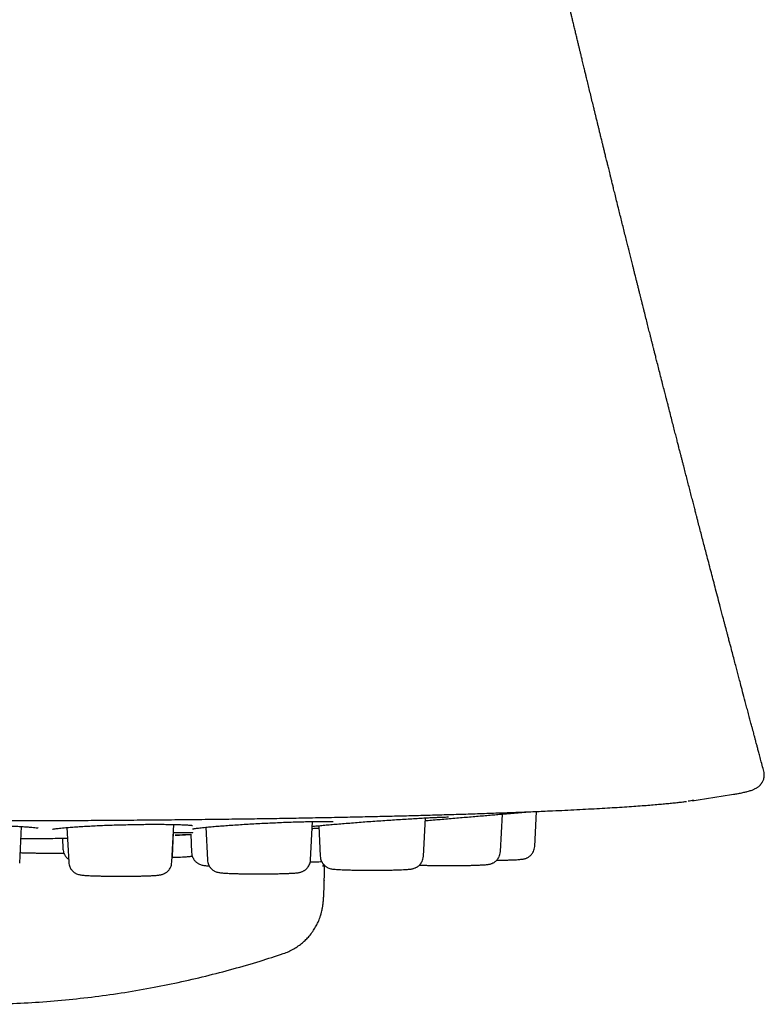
# Model space of a CAD drawing. Header units: millimetres. Extents: x 8 to 738, y 5 to 761.
# Tile 5 of 77: x 452 to 468, y 229 to 251. Entities that reach past the tile are written whole.
import ezdxf

# ---------------------------------------------------------------- set-up
doc = ezdxf.new("R2010")
doc.units = ezdxf.units.MM

msp = doc.modelspace()

# ---------------------------------------------------------------- linework, layer by layer
at = {"color": 7, "linetype": 'Continuous', "lineweight": 30}
for p, q in [((468.247, 233.857), (468.247, 233.857)), ((460.599, 231.945), (460.644, 232.807)), ((462.33, 232.049), (462.374, 232.893)), ((463.102, 232.167), (463.143, 232.952)), ((451.526, 231.793), (451.569, 232.613)), ((452.588, 232.591), (452.629, 231.811)), ((454.946, 231.811), (454.99, 232.66)), ((455.707, 232.597), (455.745, 231.863)), ((458.062, 231.863), (458.108, 232.726)), ((458.099, 232.564), (458.111, 232.565)), ((458.246, 232.632), (458.282, 231.945)), ((452.487, 232.352), (452.499, 232.106)), ((454.957, 231.949), (454.985, 232.477)), ((455.369, 232.44), (455.391, 232.026)), ((454.951, 231.91), (454.957, 231.949)), ((458.344, 231.777), (458.341, 231.716)), ((458.37, 231.399), (458.371, 231.394))]:
    msp.add_line(p, q, dxfattribs=at)
for points, knots in [([(468.249, 233.857), (468.243, 233.877), (468.225, 233.947), (468.195, 234.059), (468.161, 234.187), (468.132, 234.296), (468.108, 234.386), (468.089, 234.457), (468.074, 234.511), (468.063, 234.555), (468.053, 234.591), (468.044, 234.626), (468.033, 234.665), (468.021, 234.713), (468.005, 234.772), (467.985, 234.848), (467.959, 234.942), (467.929, 235.056), (467.896, 235.179), (467.863, 235.304), (467.823, 235.457), (467.776, 235.633), (467.728, 235.813), (467.69, 235.959), (467.657, 236.082), (467.625, 236.205), (467.59, 236.337), (467.552, 236.481), (467.517, 236.614), (467.486, 236.731), (467.461, 236.825), (467.438, 236.912), (467.419, 236.986), (467.403, 237.048), (467.39, 237.097), (467.378, 237.139), (467.365, 237.19), (467.347, 237.26), (467.322, 237.356), (467.292, 237.469), (467.235, 237.684), (467.157, 237.982), (467.058, 238.361), (466.982, 238.655), (466.924, 238.875), (466.886, 239.021), (466.848, 239.167), (466.811, 239.31), (466.78, 239.43), (466.755, 239.525), (466.738, 239.593), (466.723, 239.651), (466.709, 239.703), (466.696, 239.756), (466.676, 239.831), (466.65, 239.932), (466.618, 240.054), (466.585, 240.184), (466.551, 240.315), (466.517, 240.447), (466.483, 240.579), (466.454, 240.693), (466.429, 240.789), (466.409, 240.866), (466.391, 240.934), (466.377, 240.989), (466.366, 241.032), (466.355, 241.074), (466.341, 241.129), (466.322, 241.204), (466.297, 241.3), (466.268, 241.415), (466.235, 241.544), (466.199, 241.683), (466.161, 241.833), (466.129, 241.959), (466.104, 242.054), (466.09, 242.111), (466.078, 242.157), (466.068, 242.195), (466.06, 242.229), (466.05, 242.266), (466.038, 242.315), (466.023, 242.373), (466.007, 242.436), (465.99, 242.501), (465.965, 242.601), (465.932, 242.731), (465.892, 242.886), (465.857, 243.023), (465.828, 243.14), (465.806, 243.226), (465.791, 243.284), (465.781, 243.325), (465.769, 243.37), (465.755, 243.426), (465.738, 243.494), (465.719, 243.567), (465.696, 243.659), (465.668, 243.769), (465.635, 243.9), (465.6, 244.04), (465.57, 244.16), (465.546, 244.254), (465.531, 244.314), (465.519, 244.362), (465.509, 244.401), (465.5, 244.437), (465.489, 244.48), (465.475, 244.536), (465.458, 244.606), (465.438, 244.685), (465.417, 244.766), (465.398, 244.843), (465.38, 244.914), (465.361, 244.99), (465.342, 245.068), (465.322, 245.147), (465.299, 245.237), (465.273, 245.34), (465.243, 245.461), (465.214, 245.578), (465.184, 245.697), (465.154, 245.821), (465.12, 245.955), (465.085, 246.096), (465.05, 246.236), (465.016, 246.375), (464.98, 246.521), (464.943, 246.669), (464.907, 246.814), (464.881, 246.917), (464.865, 246.985), (464.855, 247.025), (464.843, 247.072), (464.829, 247.131), (464.812, 247.199), (464.794, 247.269), (464.778, 247.336), (464.764, 247.394), (464.751, 247.447), (464.739, 247.494), (464.728, 247.54), (464.715, 247.591), (464.698, 247.659), (464.678, 247.741), (464.657, 247.829), (464.638, 247.907), (464.621, 247.974), (464.607, 248.032), (464.594, 248.085), (464.58, 248.142), (464.564, 248.208), (464.546, 248.283), (464.527, 248.36), (464.506, 248.443), (464.486, 248.525), (464.467, 248.606), (464.448, 248.683), (464.424, 248.78), (464.394, 248.903), (464.36, 249.045), (464.326, 249.185), (464.294, 249.316), (464.267, 249.425), (464.245, 249.517), (464.223, 249.61), (464.197, 249.715), (464.171, 249.825), (464.147, 249.924), (464.127, 250.008), (464.109, 250.081), (464.091, 250.155), (464.072, 250.236), (464.049, 250.328), (464.026, 250.426), (464.001, 250.528), (463.977, 250.631), (463.953, 250.731), (463.931, 250.823), (463.911, 250.904), (463.893, 250.979), (463.876, 251.051), (463.858, 251.127), (463.839, 251.207), (463.819, 251.291), (463.799, 251.373), (463.78, 251.454), (463.761, 251.532), (463.743, 251.61), (463.723, 251.694), (463.699, 251.794), (463.672, 251.91), (463.643, 252.032), (463.615, 252.147), (463.591, 252.25), (463.57, 252.338), (463.552, 252.414), (463.536, 252.481), (463.52, 252.55), (463.501, 252.629), (463.476, 252.736), (463.447, 252.861), (463.415, 252.996), (463.387, 253.118), (463.362, 253.223), (463.339, 253.322), (463.316, 253.42), (463.291, 253.526), (463.267, 253.631), (463.245, 253.726), (463.225, 253.812), (463.206, 253.891), (463.187, 253.971), (463.168, 254.054), (463.148, 254.141), (463.126, 254.235), (463.104, 254.33), (463.083, 254.42), (463.065, 254.5), (463.048, 254.574), (463.03, 254.649), (463.011, 254.733), (462.993, 254.811), (462.982, 254.861), (462.977, 254.879)], [0, 0, 0, 0, 0.0028901, 0.0099254, 0.0160604, 0.0212913, 0.0255459, 0.0289229, 0.0314245, 0.0333664, 0.0352062, 0.0366244, 0.0383934, 0.0406875, 0.0435078, 0.0468551, 0.0515695, 0.0570474, 0.0631709, 0.0691503, 0.0748403, 0.08517, 0.0943698, 0.1005827, 0.1061664, 0.1119286, 0.1182522, 0.1251397, 0.1325941, 0.1372534, 0.1419415, 0.146083, 0.1496293, 0.1525788, 0.1549306, 0.1567016, 0.1586007, 0.1621644, 0.1667371, 0.172319, 0.1783558, 0.1975634, 0.2150168, 0.2325797, 0.2395706, 0.2465416, 0.2534926, 0.2604235, 0.2669934, 0.2707137, 0.2739607, 0.2767335, 0.2790312, 0.2813511, 0.2843665, 0.289715, 0.2957726, 0.3019251, 0.3081728, 0.3145097, 0.3208149, 0.3270414, 0.3308378, 0.3346041, 0.3380337, 0.3406201, 0.3423545, 0.3441729, 0.3467539, 0.3501198, 0.3548995, 0.3605031, 0.3666228, 0.3732567, 0.380407, 0.3880707, 0.3912463, 0.3939493, 0.3961791, 0.3979348, 0.3992865, 0.4010536, 0.4033155, 0.4061565, 0.409342, 0.412443, 0.4154505, 0.4236211, 0.4310029, 0.4375821, 0.4431753, 0.4477129, 0.4497959, 0.4515452, 0.4535108, 0.4562031, 0.4596034, 0.4631835, 0.4667085, 0.4727442, 0.4788189, 0.4854533, 0.4926743, 0.4960002, 0.4988539, 0.5011761, 0.502966, 0.5043615, 0.5063269, 0.5090484, 0.5123737, 0.5163534, 0.5202944, 0.5239599, 0.5273492, 0.5304619, 0.5347928, 0.5384431, 0.5417893, 0.5475663, 0.5531958, 0.5590953, 0.564257, 0.5701303, 0.5767097, 0.5834878, 0.5901642, 0.5967385, 0.6032039, 0.6110167, 0.6178827, 0.6238847, 0.6257403, 0.6275186, 0.6296225, 0.632415, 0.6358897, 0.6393626, 0.6423889, 0.6453541, 0.6477439, 0.6499394, 0.6520461, 0.6542754, 0.6572515, 0.6616923, 0.6659727, 0.6697006, 0.6728916, 0.6755263, 0.6778981, 0.6804277, 0.6836462, 0.6873939, 0.691073, 0.6946276, 0.6991849, 0.7028349, 0.7060815, 0.7101241, 0.7166863, 0.7235859, 0.7303499, 0.73668, 0.7422193, 0.745808, 0.7498439, 0.7553817, 0.7608545, 0.7655164, 0.7694365, 0.7727285, 0.7759617, 0.779911, 0.7843049, 0.7889945, 0.7939292, 0.7987413, 0.8037199, 0.8081046, 0.8118641, 0.8152642, 0.8187095, 0.8221557, 0.8260996, 0.8300662, 0.8340341, 0.8377666, 0.8416152, 0.8451169, 0.848922, 0.8535627, 0.8593317, 0.8653048, 0.8709498, 0.8757546, 0.8798923, 0.8834693, 0.8865014, 0.8895147, 0.8932612, 0.8977359, 0.9047185, 0.9110148, 0.9168283, 0.9221415, 0.9259417, 0.9307978, 0.9360489, 0.9410601, 0.9456827, 0.9495447, 0.953244, 0.9569751, 0.9608765, 0.9649469, 0.9693984, 0.974162, 0.9784647, 0.9821667, 0.9855575, 0.9888982, 0.9928856, 0.9973709, 1, 1, 1, 1]), ([(467.664, 233.355), (467.677, 233.357), (467.709, 233.362), (467.755, 233.371), (467.803, 233.382), (467.844, 233.391), (467.883, 233.401), (467.924, 233.412), (467.965, 233.426), (467.999, 233.438), (468.029, 233.451), (468.059, 233.465), (468.088, 233.482), (468.114, 233.499), (468.134, 233.515), (468.151, 233.53), (468.165, 233.544), (468.176, 233.556), (468.185, 233.566), (468.193, 233.575), (468.199, 233.584), (468.206, 233.594), (468.216, 233.61), (468.228, 233.632), (468.241, 233.663), (468.253, 233.703), (468.26, 233.751), (468.26, 233.805), (468.253, 233.839), (468.249, 233.857)], [0, 0, 0, 0, 0.041422, 0.110753, 0.175277, 0.234946, 0.289791, 0.370182, 0.445014, 0.514268, 0.557363, 0.604483, 0.655856, 0.688097, 0.718715, 0.745894, 0.769626, 0.78531, 0.799015, 0.810744, 0.820502, 0.82863, 0.839848, 0.855694, 0.876162, 0.901211, 0.930754, 0.964651, 1, 1, 1, 1]), ([(466.684, 233.203), (466.679, 233.202), (466.64, 233.195), (466.59, 233.188), (466.547, 233.183)], [0, 0, 0, 0, 0.123327, 1, 1, 1, 1]), ([(466.635, 233.195), (466.696, 233.204), (467.009, 233.25), (467.321, 233.3), (467.571, 233.339)], [0, 0, 0, 0, 0.197025, 1, 1, 1, 1]), ([(467.571, 233.339), (467.589, 233.342), (467.621, 233.347), (467.646, 233.352), (467.658, 233.354)], [0, 0, 0, 0, 0.532357, 1, 1, 1, 1]), ([(434.13, 233.194), (434.141, 233.192), (434.171, 233.188), (434.222, 233.181), (434.283, 233.173), (434.352, 233.165), (434.429, 233.157), (434.514, 233.148), (434.61, 233.138), (434.737, 233.125), (434.901, 233.11), (435.108, 233.093), (435.336, 233.076), (435.573, 233.059), (435.816, 233.043), (436.062, 233.029), (436.326, 233.014), (436.607, 232.999), (436.906, 232.984), (437.217, 232.97), (437.54, 232.955), (437.874, 232.942), (438.224, 232.928), (438.592, 232.915), (438.986, 232.902), (439.406, 232.889), (439.854, 232.875), (440.319, 232.863), (440.799, 232.85), (441.291, 232.839), (441.782, 232.828), (442.272, 232.818), (442.759, 232.809), (443.252, 232.801), (443.751, 232.793), (444.265, 232.785), (444.795, 232.778), (445.339, 232.772), (445.886, 232.766), (446.436, 232.761), (446.989, 232.757), (447.532, 232.753), (448.066, 232.75), (448.589, 232.748), (449.112, 232.746), (449.634, 232.745), (450.165, 232.745), (450.704, 232.745), (451.251, 232.746), (451.794, 232.747), (452.334, 232.749), (452.868, 232.751), (453.43, 232.755), (454.017, 232.759), (454.631, 232.764), (455.242, 232.77), (455.818, 232.777), (456.359, 232.783), (456.866, 232.791), (457.369, 232.798), (457.866, 232.807), (458.357, 232.816), (458.832, 232.825), (459.291, 232.835), (459.734, 232.845), (460.169, 232.856), (460.596, 232.867), (461.022, 232.879), (461.448, 232.891), (461.87, 232.905), (462.28, 232.919), (462.678, 232.934), (463.063, 232.949), (463.407, 232.963), (463.713, 232.977), (463.985, 232.99), (464.247, 233.004), (464.497, 233.017), (464.733, 233.031), (464.958, 233.044), (465.172, 233.058), (465.374, 233.072), (465.558, 233.086), (465.726, 233.099), (465.879, 233.112), (466.017, 233.124), (466.146, 233.136), (466.266, 233.149), (466.376, 233.161), (466.457, 233.171), (466.5, 233.176), (466.513, 233.178)], [0, 0, 0, 0, 0.002872, 0.007327, 0.012242, 0.017618, 0.023456, 0.029754, 0.036514, 0.043737, 0.055595, 0.067726, 0.080129, 0.092806, 0.103776, 0.114943, 0.126306, 0.137866, 0.149622, 0.161575, 0.173025, 0.18465, 0.196449, 0.208423, 0.220572, 0.233648, 0.246921, 0.260383, 0.273865, 0.28729, 0.300659, 0.313212, 0.325715, 0.338168, 0.350572, 0.362925, 0.375972, 0.388963, 0.401898, 0.414776, 0.427598, 0.440364, 0.452349, 0.464284, 0.476169, 0.488004, 0.499789, 0.512233, 0.524622, 0.536954, 0.54923, 0.561449, 0.573613, 0.587879, 0.602171, 0.616542, 0.630992, 0.643315, 0.655694, 0.66813, 0.680622, 0.693171, 0.705777, 0.717715, 0.729702, 0.741741, 0.75383, 0.765969, 0.778899, 0.791886, 0.80493, 0.81803, 0.831187, 0.844401, 0.854824, 0.865282, 0.875774, 0.886291, 0.896585, 0.90656, 0.917078, 0.927216, 0.936974, 0.946353, 0.955353, 0.963974, 0.972215, 0.980843, 0.989012, 0.996722, 1, 1, 1, 1]), ([(458.102, 232.617), (458.117, 232.619), (458.15, 232.622), (458.213, 232.629), (458.3, 232.637), (458.411, 232.648), (458.549, 232.66), (458.699, 232.673), (458.859, 232.686), (459.026, 232.699), (459.198, 232.713), (459.373, 232.726), (459.551, 232.739), (459.73, 232.751), (459.909, 232.763), (460.085, 232.775), (460.256, 232.785), (460.42, 232.795), (460.573, 232.804), (460.713, 232.811), (460.837, 232.817), (460.944, 232.822), (461.032, 232.825), (461.099, 232.827), (461.139, 232.828), (461.159, 232.828), (461.165, 232.828), (461.164, 232.829), (461.164, 232.829)], [0, 0, 0, 0, 0.024518, 0.054314, 0.084384, 0.129161, 0.17357, 0.217624, 0.261361, 0.304809, 0.347684, 0.390174, 0.432921, 0.475986, 0.51938, 0.563121, 0.607253, 0.651809, 0.6968, 0.74171, 0.786184, 0.830158, 0.873587, 0.916468, 0.958818, 0.978647, 0.995754, 1, 1, 1, 1]), ([(460.641, 232.747), (460.662, 232.748), (460.732, 232.754), (460.859, 232.765), (461.019, 232.778), (461.182, 232.792), (461.347, 232.806), (461.512, 232.82), (461.675, 232.834), (461.834, 232.847), (461.988, 232.86), (462.137, 232.873), (462.277, 232.885), (462.407, 232.896), (462.528, 232.907), (462.637, 232.916), (462.733, 232.924), (462.815, 232.932), (462.871, 232.937), (462.895, 232.939), (462.902, 232.939)], [0, 0, 0, 0, 0.024774, 0.084625, 0.143841, 0.203006, 0.262704, 0.322642, 0.381904, 0.44107, 0.500722, 0.560588, 0.619834, 0.679039, 0.738784, 0.798512, 0.857712, 0.916965, 0.976848, 1, 1, 1, 1]), ([(448.814, 232.583), (448.815, 232.583), (448.819, 232.583), (448.839, 232.586), (448.876, 232.59), (448.929, 232.596), (448.995, 232.602), (449.082, 232.608), (449.195, 232.615), (449.335, 232.622), (449.487, 232.628), (449.648, 232.633), (449.814, 232.637), (449.984, 232.639), (450.157, 232.641), (450.332, 232.642), (450.509, 232.641), (450.686, 232.64), (450.861, 232.638), (451.03, 232.634), (451.193, 232.63), (451.346, 232.624), (451.486, 232.618), (451.61, 232.611), (451.717, 232.604), (451.805, 232.597), (451.873, 232.59), (451.915, 232.584), (451.936, 232.581), (451.943, 232.579), (451.942, 232.58), (451.942, 232.58)], [0, 0, 0, 0, 0.000904, 0.025254, 0.051755, 0.080407, 0.110409, 0.140104, 0.18397, 0.227043, 0.269333, 0.310873, 0.351615, 0.391297, 0.430557, 0.470096, 0.509926, 0.550055, 0.590504, 0.631313, 0.672506, 0.714062, 0.755432, 0.796372, 0.836811, 0.876701, 0.916033, 0.954806, 0.978021, 0.996782, 1, 1, 1, 1]), ([(452.262, 232.554), (452.265, 232.554), (452.272, 232.555), (452.292, 232.558), (452.323, 232.563), (452.365, 232.568), (452.42, 232.575), (452.487, 232.582), (452.575, 232.59), (452.688, 232.599), (452.827, 232.609), (452.978, 232.618), (453.138, 232.627), (453.304, 232.635), (453.474, 232.642), (453.647, 232.648), (453.824, 232.653), (454.003, 232.657), (454.182, 232.661), (454.359, 232.663), (454.532, 232.664), (454.697, 232.664), (454.852, 232.662), (454.993, 232.66), (455.117, 232.657), (455.22, 232.653), (455.29, 232.649), (455.334, 232.646), (455.361, 232.644), (455.383, 232.642), (455.398, 232.64), (455.407, 232.639), (455.407, 232.64), (455.407, 232.64)], [0, 0, 0, 0, 0.017661, 0.038725, 0.061686, 0.086544, 0.1133, 0.141363, 0.169254, 0.210626, 0.251463, 0.291775, 0.331597, 0.370894, 0.409412, 0.447694, 0.486436, 0.525651, 0.565348, 0.605546, 0.646287, 0.687595, 0.729455, 0.771232, 0.81261, 0.853506, 0.89387, 0.913859, 0.933713, 0.953431, 0.971776, 0.991831, 1, 1, 1, 1]), ([(455.409, 232.562), (455.409, 232.561), (455.408, 232.56), (455.415, 232.561), (455.428, 232.563), (455.449, 232.566), (455.479, 232.571), (455.52, 232.576), (455.572, 232.582), (455.636, 232.59), (455.721, 232.598), (455.83, 232.609), (455.967, 232.621), (456.116, 232.632), (456.275, 232.644), (456.441, 232.655), (456.613, 232.666), (456.788, 232.676), (456.966, 232.686), (457.145, 232.694), (457.324, 232.702), (457.501, 232.71), (457.673, 232.716), (457.837, 232.721), (457.991, 232.724), (458.131, 232.727), (458.255, 232.728), (458.361, 232.729), (458.448, 232.728), (458.513, 232.727), (458.552, 232.725), (458.571, 232.724), (458.573, 232.725), (458.574, 232.725)], [0, 0, 0, 0, 0.007076, 0.023986, 0.042463, 0.062511, 0.084132, 0.107327, 0.132091, 0.158392, 0.18509, 0.224856, 0.264306, 0.303451, 0.342321, 0.380941, 0.419054, 0.456825, 0.494827, 0.533111, 0.571686, 0.610568, 0.649795, 0.689395, 0.729379, 0.769281, 0.808773, 0.847783, 0.886258, 0.924184, 0.961566, 0.984132, 1, 1, 1, 1]), ([(458.247, 232.573), (458.241, 232.572), (458.221, 232.571), (458.172, 232.568), (458.123, 232.565), (458.099, 232.564)], [0, 0, 0, 0, 0.185071, 0.609493, 1, 1, 1, 1]), ([(451.555, 232.343), (451.593, 232.343), (451.67, 232.343), (451.769, 232.343), (451.855, 232.343), (451.927, 232.344), (451.983, 232.344), (452.025, 232.345), (452.05, 232.345), (452.054, 232.345), (452.056, 232.345)], [0, 0, 0, 0, 0.127482, 0.25546, 0.382252, 0.5091, 0.637242, 0.764958, 0.891652, 1, 1, 1, 1]), ([(452.031, 232.345), (452.075, 232.345), (452.265, 232.347), (452.454, 232.351), (452.6, 232.354)], [0, 0, 0, 0, 0.229893, 1, 1, 1, 1]), ([(454.981, 232.477), (454.983, 232.477), (455.019, 232.478), (455.081, 232.478), (455.168, 232.478), (455.245, 232.478), (455.308, 232.478), (455.356, 232.478), (455.39, 232.478), (455.411, 232.48), (455.421, 232.481), (455.42, 232.484), (455.42, 232.484)], [0, 0, 0, 0, 0.008581, 0.136885, 0.26751, 0.399716, 0.527311, 0.648358, 0.762581, 0.870096, 0.971021, 1, 1, 1, 1]), ([(455.369, 232.432), (455.347, 232.431), (455.287, 232.428), (455.206, 232.424), (455.125, 232.421), (455.06, 232.418), (455.031, 232.417), (455.017, 232.417)], [0, 0, 0, 0, 0.138386, 0.363155, 0.585382, 0.807238, 1, 1, 1, 1]), ([(455.021, 232.417), (455.035, 232.418), (455.065, 232.419), (455.116, 232.422), (455.179, 232.426), (455.256, 232.43), (455.319, 232.432), (455.361, 232.434), (455.369, 232.435)], [0, 0, 0, 0, 0.143681, 0.319181, 0.51147, 0.720946, 0.947839, 1, 1, 1, 1]), ([(452.499, 232.106), (452.501, 232.088), (452.505, 232.054), (452.52, 232.008), (452.539, 231.971), (452.56, 231.94), (452.581, 231.914), (452.603, 231.894), (452.618, 231.881), (452.625, 231.877), (452.625, 231.877)], [0, 0, 0, 0, 0.201137, 0.377401, 0.528773, 0.655263, 0.786878, 0.897583, 0.994891, 1, 1, 1, 1]), ([(462.245, 231.856), (462.272, 231.856), (462.335, 231.857), (462.429, 231.859), (462.525, 231.861), (462.615, 231.865), (462.689, 231.868), (462.746, 231.872), (462.79, 231.876), (462.825, 231.88), (462.855, 231.885), (462.882, 231.892), (462.907, 231.9), (462.934, 231.912), (462.956, 231.924), (462.977, 231.938), (463, 231.956), (463.026, 231.981), (463.051, 232.014), (463.075, 232.055), (463.095, 232.107), (463.099, 232.146), (463.102, 232.167)], [0, 0, 0, 0, 0.062721, 0.144984, 0.229828, 0.317317, 0.40752, 0.481408, 0.549415, 0.608562, 0.659127, 0.701422, 0.743458, 0.763156, 0.785686, 0.802728, 0.822453, 0.851233, 0.879637, 0.9139, 0.954023, 1, 1, 1, 1]), ([(451.539, 232.027), (451.55, 232.027), (451.586, 232.025), (451.656, 232.023), (451.748, 232.021), (451.847, 232.019), (451.95, 232.017), (452.057, 232.017), (452.165, 232.016), (452.272, 232.016), (452.378, 232.017), (452.46, 232.018), (452.506, 232.018), (452.518, 232.018)], [0, 0, 0, 0, 0.04581, 0.148025, 0.252498, 0.356286, 0.459159, 0.561131, 0.662217, 0.762431, 0.861787, 0.962384, 1, 1, 1, 1]), ([(454.953, 231.922), (454.954, 231.922), (454.989, 231.923), (455.053, 231.925), (455.143, 231.928), (455.217, 231.931), (455.275, 231.935), (455.318, 231.939), (455.354, 231.943), (455.38, 231.947), (455.398, 231.952), (455.404, 231.954)], [0, 0, 0, 0, 0.0030454, 0.1583546, 0.3185059, 0.4836239, 0.6188772, 0.7433656, 0.8516358, 0.9441965, 1, 1, 1, 1]), ([(455.391, 232.026), (455.392, 232.007), (455.396, 231.973), (455.412, 231.927), (455.43, 231.89), (455.451, 231.859), (455.472, 231.833), (455.494, 231.813), (455.517, 231.795), (455.541, 231.78), (455.573, 231.763), (455.61, 231.75), (455.647, 231.742), (455.681, 231.737), (455.728, 231.732), (455.763, 231.729), (455.784, 231.728), (455.785, 231.728)], [0, 0, 0, 0, 0.070056, 0.131449, 0.184172, 0.228228, 0.27407, 0.312628, 0.346521, 0.390255, 0.432849, 0.523183, 0.626339, 0.744861, 0.868099, 0.994645, 1, 1, 1, 1]), ([(458.282, 231.945), (458.284, 231.927), (458.287, 231.892), (458.303, 231.846), (458.321, 231.809), (458.342, 231.778), (458.364, 231.753), (458.386, 231.732), (458.408, 231.714), (458.432, 231.699), (458.464, 231.683), (458.501, 231.67), (458.538, 231.661), (458.572, 231.656), (458.618, 231.652), (458.673, 231.647), (458.737, 231.644), (458.811, 231.641), (458.894, 231.638), (458.986, 231.636), (459.086, 231.634), (459.189, 231.633), (459.296, 231.632), (459.403, 231.631), (459.511, 231.632), (459.617, 231.632), (459.721, 231.633), (459.825, 231.635), (459.926, 231.637), (460.022, 231.639), (460.112, 231.643), (460.186, 231.646), (460.243, 231.65), (460.287, 231.653), (460.322, 231.658), (460.352, 231.663), (460.379, 231.67), (460.404, 231.678), (460.431, 231.69), (460.453, 231.702), (460.474, 231.716), (460.497, 231.734), (460.523, 231.759), (460.549, 231.792), (460.572, 231.833), (460.592, 231.884), (460.596, 231.924), (460.599, 231.945)], [0, 0, 0, 0, 0.016371, 0.030718, 0.043039, 0.053335, 0.064048, 0.073058, 0.080979, 0.091199, 0.101153, 0.122263, 0.14637, 0.174067, 0.202867, 0.232439, 0.262833, 0.294102, 0.326306, 0.359221, 0.39192, 0.424331, 0.456459, 0.488307, 0.51988, 0.551183, 0.582877, 0.615583, 0.649322, 0.68412, 0.720003, 0.756999, 0.787304, 0.815196, 0.839455, 0.860194, 0.877541, 0.894781, 0.90286, 0.912101, 0.91909, 0.92718, 0.938984, 0.950634, 0.964687, 0.981143, 1, 1, 1, 1]), ([(460.509, 231.747), (460.52, 231.746), (460.556, 231.745), (460.626, 231.743), (460.717, 231.74), (460.817, 231.739), (460.92, 231.737), (461.027, 231.736), (461.134, 231.736), (461.242, 231.736), (461.348, 231.737), (461.452, 231.738), (461.556, 231.739), (461.657, 231.741), (461.753, 231.744), (461.843, 231.747), (461.917, 231.751), (461.974, 231.754), (462.018, 231.758), (462.053, 231.762), (462.083, 231.767), (462.111, 231.774), (462.135, 231.782), (462.162, 231.794), (462.184, 231.806), (462.205, 231.82), (462.229, 231.839), (462.254, 231.863), (462.28, 231.896), (462.303, 231.937), (462.323, 231.989), (462.327, 232.028), (462.33, 232.049)], [0, 0, 0, 0, 0.019705, 0.064427, 0.110137, 0.155547, 0.200557, 0.245173, 0.289401, 0.333247, 0.376718, 0.420733, 0.466151, 0.513006, 0.561331, 0.611163, 0.66254, 0.704624, 0.743359, 0.777048, 0.805848, 0.829938, 0.853881, 0.8651, 0.877933, 0.887639, 0.898874, 0.915266, 0.931445, 0.95096, 0.973813, 1, 1, 1, 1]), ([(452.629, 231.811), (452.631, 231.792), (452.634, 231.758), (452.65, 231.712), (452.668, 231.675), (452.689, 231.644), (452.711, 231.619), (452.733, 231.598), (452.755, 231.58), (452.779, 231.565), (452.811, 231.548), (452.848, 231.535), (452.885, 231.527), (452.919, 231.522), (452.965, 231.517), (453.02, 231.513), (453.084, 231.51), (453.158, 231.507), (453.242, 231.504), (453.334, 231.502), (453.433, 231.5), (453.536, 231.499), (453.643, 231.498), (453.75, 231.497), (453.858, 231.497), (453.964, 231.498), (454.068, 231.499), (454.172, 231.5), (454.273, 231.502), (454.369, 231.505), (454.459, 231.508), (454.533, 231.512), (454.59, 231.516), (454.634, 231.519), (454.669, 231.524), (454.699, 231.529), (454.727, 231.535), (454.751, 231.543), (454.778, 231.556), (454.8, 231.568), (454.821, 231.582), (454.845, 231.6), (454.87, 231.625), (454.896, 231.657), (454.919, 231.698), (454.939, 231.75), (454.943, 231.79), (454.946, 231.811)], [0, 0, 0, 0, 0.016371, 0.030718, 0.043039, 0.053335, 0.064048, 0.073058, 0.080979, 0.091199, 0.101153, 0.122263, 0.14637, 0.174067, 0.202867, 0.232439, 0.262833, 0.294102, 0.326306, 0.359221, 0.39192, 0.424331, 0.456459, 0.488307, 0.51988, 0.551183, 0.582877, 0.615583, 0.649322, 0.68412, 0.720003, 0.756999, 0.787304, 0.815196, 0.839455, 0.860194, 0.877541, 0.894781, 0.90286, 0.912101, 0.91909, 0.92718, 0.938984, 0.950634, 0.964687, 0.981143, 1, 1, 1, 1]), ([(455.745, 231.863), (455.747, 231.845), (455.751, 231.81), (455.766, 231.764), (455.785, 231.727), (455.805, 231.696), (455.827, 231.671), (455.849, 231.65), (455.872, 231.632), (455.895, 231.617), (455.927, 231.601), (455.964, 231.588), (456.002, 231.579), (456.036, 231.574), (456.082, 231.57), (456.137, 231.566), (456.201, 231.562), (456.275, 231.559), (456.358, 231.556), (456.45, 231.554), (456.549, 231.552), (456.653, 231.551), (456.759, 231.55), (456.867, 231.55), (456.974, 231.55), (457.08, 231.55), (457.185, 231.551), (457.288, 231.553), (457.389, 231.555), (457.486, 231.557), (457.575, 231.561), (457.65, 231.564), (457.707, 231.568), (457.75, 231.571), (457.786, 231.576), (457.815, 231.581), (457.843, 231.588), (457.867, 231.596), (457.895, 231.608), (457.916, 231.62), (457.938, 231.634), (457.961, 231.652), (457.986, 231.677), (458.012, 231.71), (458.036, 231.751), (458.055, 231.802), (458.06, 231.842), (458.062, 231.863)], [0, 0, 0, 0, 0.016371, 0.030718, 0.043039, 0.053335, 0.064048, 0.073058, 0.080979, 0.091199, 0.101153, 0.122263, 0.14637, 0.174067, 0.202867, 0.232439, 0.262833, 0.294102, 0.326306, 0.359221, 0.39192, 0.424331, 0.456459, 0.488307, 0.51988, 0.551183, 0.582877, 0.615583, 0.649322, 0.68412, 0.720003, 0.756999, 0.787304, 0.815196, 0.839455, 0.860194, 0.877541, 0.894781, 0.90286, 0.912101, 0.91909, 0.92718, 0.938984, 0.950634, 0.964687, 0.981143, 1, 1, 1, 1]), ([(458.056, 231.823), (458.086, 231.823), (458.152, 231.823), (458.239, 231.823), (458.294, 231.824), (458.315, 231.824)], [0, 0, 0, 0, 0.349252, 0.753855, 1, 1, 1, 1]), ([(458.371, 231.398), (458.371, 231.41), (458.372, 231.433), (458.373, 231.468), (458.373, 231.501), (458.374, 231.533), (458.374, 231.564), (458.374, 231.594), (458.375, 231.621), (458.375, 231.647), (458.375, 231.67), (458.375, 231.691), (458.375, 231.712), (458.375, 231.729), (458.375, 231.739), (458.375, 231.742)], [0, 0, 0, 0, 0.1134584, 0.2213062, 0.3235195, 0.420078, 0.5109639, 0.5961621, 0.6756597, 0.7435153, 0.8065645, 0.8648242, 0.9206954, 0.9757894, 1, 1, 1, 1]), ([(457.451, 229.759), (457.492, 229.774), (457.572, 229.803), (457.685, 229.861), (457.788, 229.927), (457.879, 229.997), (457.96, 230.071), (458.04, 230.157), (458.113, 230.252), (458.177, 230.354), (458.222, 230.442), (458.254, 230.516), (458.274, 230.569), (458.286, 230.604), (458.291, 230.623), (458.296, 230.639), (458.306, 230.673), (458.317, 230.719), (458.327, 230.768), (458.334, 230.804), (458.337, 230.824), (458.34, 230.846), (458.344, 230.874), (458.347, 230.901), (458.349, 230.922), (458.351, 230.94), (458.352, 230.957), (458.354, 230.973), (458.355, 230.989), (458.356, 231.004), (458.357, 231.019), (458.358, 231.034), (458.359, 231.047), (458.359, 231.059), (458.36, 231.069), (458.36, 231.077), (458.361, 231.083), (458.361, 231.09), (458.361, 231.098), (458.362, 231.108), (458.362, 231.118), (458.363, 231.13), (458.364, 231.144), (458.364, 231.161), (458.365, 231.179), (458.366, 231.2), (458.367, 231.222), (458.367, 231.247), (458.368, 231.273), (458.369, 231.301), (458.37, 231.332), (458.371, 231.363), (458.372, 231.384), (458.372, 231.394)], [0, 0, 0, 0, 0.011874, 0.02345, 0.034635, 0.045347, 0.055517, 0.065093, 0.078261, 0.089949, 0.100165, 0.108984, 0.116556, 0.121562, 0.126161, 0.13067, 0.135162, 0.154513, 0.173632, 0.192601, 0.211504, 0.230666, 0.269543, 0.310061, 0.334959, 0.360441, 0.386508, 0.413032, 0.438503, 0.462484, 0.486119, 0.508102, 0.528435, 0.547118, 0.564151, 0.573141, 0.583274, 0.594935, 0.608123, 0.622838, 0.639079, 0.656848, 0.679508, 0.704246, 0.731062, 0.759955, 0.790926, 0.823974, 0.857035, 0.891942, 0.928693, 0.96729, 1, 1, 1, 1]), ([(443.455, 229.759), (443.64, 229.698), (444.039, 229.568), (444.658, 229.391), (445.31, 229.224), (445.967, 229.077), (446.628, 228.95), (447.279, 228.845), (447.921, 228.762), (448.552, 228.698), (449.185, 228.652), (449.819, 228.625), (450.466, 228.615), (451.126, 228.625), (451.798, 228.656), (452.469, 228.707), (453.138, 228.779), (453.805, 228.871), (454.455, 228.982), (455.09, 229.109), (455.708, 229.251), (456.322, 229.411), (456.904, 229.579), (457.278, 229.701), (457.451, 229.758)], [0, 0, 0, 0, 0.041161, 0.08839, 0.135623, 0.182859, 0.230095, 0.277332, 0.32187, 0.366407, 0.410944, 0.455481, 0.500018, 0.547253, 0.594489, 0.641725, 0.68896, 0.736196, 0.783432, 0.827968, 0.872502, 0.917034, 0.961562, 1, 1, 1, 1])]:
    msp.add_open_spline(points, degree=3, knots=knots, dxfattribs=at)

doc.saveas('drawing.dxf')
